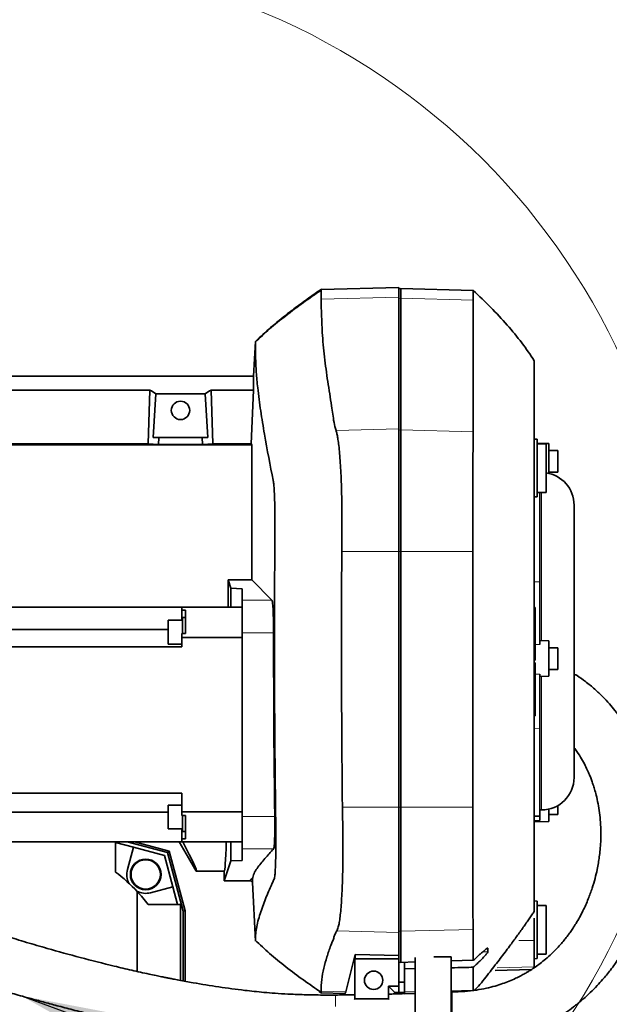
# Model space of a CAD drawing. Header units: millimetres. Extents: x 0 to 12115, y 0 to 8400.
# Tile 24 of 120: x 2091 to 2417, y 4902 to 5448. Entities that reach past the tile are written whole.
import ezdxf

# ---------------------------------------------------------------- set-up
doc = ezdxf.new("R2010")
doc.units = ezdxf.units.MM
doc.header["$LTSCALE"] = 20
doc.layers.add('SVART_TEXT', color=7, linetype='Continuous')
doc.dimstyles.new('SLDDIMSTYLE6', dxfattribs={"dimtxt": 0.18, "dimasz": 70, "dimexe": 0, "dimexo": 0.0625, "dimgap": 0, "dimtad": 0, "dimtih": 1, "dimtoh": 1, "dimdec": 0, "dimrnd": 1e-09, "dimzin": 0, "dimdsep": 46, "dimtxsty": 'Standard', "dimsah": 1, "dimcen": 0.09, "dimadec": 0, "dimazin": 0, "dimtfac": 70, "dimtdec": 0, "dimtofl": 0, "dimtmove": 0, "dimatfit": 3, "dimfxl": 1, "dimfrac": 2, "dimtolj": 1, "dimtzin": 0, "dimarcsym": 0})

msp = doc.modelspace()

# ---------------------------------------------------------------- linework, layer by layer
at = {"color": 7, "linetype": 'Continuous', "lineweight": 35}
for p, q in [((2257.77346, 5298.502525), (2256.539943, 5297.63897)), ((2300.660142, 5299.459553), (2257.51838, 5298.329846)), ((2300.660142, 5294.0888), (2300.660142, 5299.459553)), ((2301.660142, 5298.838111), (2300.660142, 5298.776948)), ((2341.835717, 5297.786076), (2301.660142, 5298.838111)), ((2301.660142, 5293.484374), (2301.660142, 5298.838111)), ((2300.660142, 5221.051576), (2300.660142, 5294.0888)), ((2301.660142, 5220.44715), (2301.660142, 5293.484374)), ((2220.182094, 5250.314297), (2221.190974, 5269.564883)), ((2220.182094, 5250.314297), (1970.660142, 5250.314297)), ((2220.182094, 5242.603289), (2220.182094, 5250.314297)), ((2006.651398, 5242.603289), (2162.668886, 5242.603289)), ((2162.668886, 5242.603289), (2161.765905, 5212.760209)), ((2196.651398, 5242.603289), (2197.554379, 5212.760209)), ((2220.182094, 5242.603289), (2196.651398, 5242.603289)), ((2220.182094, 5242.603289), (2218.752961, 5212.760209)), ((2166.010057, 5240.427389), (2164.550846, 5216.314297)), ((2166.010057, 5240.427389), (2193.310227, 5240.427389)), ((2194.769438, 5216.314297), (2193.310227, 5240.427389)), ((2300.660142, 5153.070158), (2300.660142, 5221.051576)), ((2301.660142, 5153.070158), (2301.660142, 5220.44715)), ((2167.646946, 5216.314297), (2164.550846, 5216.314297)), ((2167.528822, 5212.410361), (2167.646946, 5216.314297)), ((2167.646946, 5216.314297), (2191.673338, 5216.314297)), ((2191.791462, 5212.410361), (2191.673338, 5216.314297)), ((2194.769438, 5216.314297), (2191.673338, 5216.314297)), ((2377.160142, 5215.275018), (2375.660142, 5215.314297)), ((2377.160142, 5199.314297), (2377.160142, 5215.275018)), ((2219.160142, 5212.135455), (1952.469154, 5212.135455)), ((2007.554379, 5212.760209), (2161.765905, 5212.760209)), ((2161.765905, 5212.760209), (2167.528822, 5212.410361)), ((2167.528822, 5212.410361), (2191.791462, 5212.410361)), ((2197.554379, 5212.760209), (2191.791462, 5212.410361)), ((2218.752961, 5212.760209), (2197.554379, 5212.760209)), ((2218.752961, 5212.760209), (2219.160142, 5212.135455)), ((2219.160142, 5212.135455), (2219.160142, 5137.416984)), ((2383.660142, 5212.868513), (2377.160142, 5212.981971)), ((2382.160142, 5212.814297), (2377.160142, 5212.814297)), ((2382.160142, 5185.814297), (2382.160142, 5212.814297)), ((2383.660142, 5212.868513), (2383.660142, 5196.390162)), ((2388.660142, 5209.008153), (2383.660142, 5209.008153)), ((2388.660142, 5209.008153), (2388.660142, 5197.008153)), ((2377.160142, 5183.353576), (2377.160142, 5199.314297)), ((2383.660142, 5197.008153), (2388.660142, 5197.008153)), ((2375.660142, 5183.314297), (2377.160142, 5183.353576)), ((2377.160142, 5185.814297), (2382.160142, 5185.814297)), ((2378.660142, 5185.814297), (2378.660142, 5136.26485)), ((2397.660142, 5027.78836), (2397.660142, 5178.840234)), ((2300.660142, 5011.381097), (2300.660142, 5153.070158)), ((2301.660142, 5011.381097), (2301.660142, 5153.070158)), ((2206.071956, 5137.416984), (2219.160142, 5137.416984)), ((2207.616171, 5132.780572), (2206.071956, 5137.416984)), ((2230.336994, 5126.036424), (2219.160142, 5137.416984)), ((2207.616171, 5132.780572), (2213.860142, 5132.45334)), ((2207.616171, 5122.142454), (2207.616171, 5132.780572)), ((2213.860142, 5132.45334), (2213.860142, 5126.036424)), ((2378.660142, 5136.26485), (2378.660142, 5101.436126)), ((2180.360142, 5122.142454), (1974.31071, 5122.142454)), ((2180.360142, 5122.142454), (2180.360142, 5120.571607)), ((2213.860142, 5122.142454), (2180.360142, 5122.142454)), ((2213.860142, 5126.036424), (2213.860142, 5108.061092)), ((2376.160142, 5121.984297), (2375.660142, 5121.984297)), ((2376.160142, 5121.984297), (2376.160142, 5092.891797)), ((2182.360142, 5120.571607), (2180.360142, 5120.571607)), ((2180.360142, 5120.571607), (2180.360142, 5115.042696)), ((2182.360142, 5116.407696), (2180.760142, 5116.407696)), ((2180.760142, 5116.407696), (2180.760142, 5107.518467)), ((2182.360142, 5107.518467), (2182.360142, 5120.571607)), ((2172.760142, 5109.877642), (1962.045897, 5109.877642)), ((2180.760142, 5115.042696), (2172.760142, 5115.042696)), ((2172.760142, 5103.716043), (2172.760142, 5115.042696)), ((2180.360142, 5107.518467), (2180.360142, 5105.474638)), ((2182.360142, 5107.518467), (2180.360142, 5107.518467)), ((2180.360142, 5100.142454), (2180.360142, 5105.474638)), ((2180.360142, 5105.474638), (2213.860142, 5105.474638)), ((2213.860142, 5108.061092), (2213.860142, 5006.223817)), ((2180.360142, 5100.142454), (1948.560142, 5100.142454)), ((2172.760142, 5101.772696), (2172.760142, 5103.716043)), ((2172.760142, 5101.772696), (2180.360142, 5101.772696)), ((2383.660142, 5103.587525), (2378.660142, 5103.6748)), ((2383.660142, 5103.587525), (2383.660142, 5083.866806)), ((2388.660142, 5099.727165), (2383.660142, 5099.727165)), ((2388.660142, 5099.727165), (2388.660142, 5087.727165)), ((2376.160142, 5092.891797), (2375.660142, 5092.891797)), ((2376.160142, 5091.406797), (2375.660142, 5091.406797)), ((2376.160142, 5091.406797), (2376.160142, 5062.314297)), ((2378.660142, 5085.043581), (2378.660142, 5055.03175)), ((2378.660142, 5083.77953), (2383.660142, 5083.866806)), ((2383.660142, 5087.727165), (2388.660142, 5087.727165)), ((2376.160142, 5062.314297), (2375.660142, 5062.314297)), ((2375.660142, 5062.02264), (2376.160142, 5062.02264)), ((2376.160142, 5062.314297), (2376.160142, 5062.02264)), ((2378.660142, 5055.03175), (2378.660142, 5006.366662)), ((2180.360142, 5019.142454), (1948.560142, 5019.142454)), ((2180.360142, 5008.81027), (2180.360142, 5019.142454)), ((2180.360142, 5012.512213), (2172.760142, 5012.512213)), ((2172.760142, 4999.242213), (2172.760142, 5012.512213)), ((2388.660142, 5012.199903), (2388.660142, 5007.207572)), ((2172.760142, 5008.456523), (1948.560142, 5008.456523)), ((2180.360142, 5008.81027), (2180.360142, 5006.766442)), ((2213.860142, 5008.81027), (2180.360142, 5008.81027)), ((2182.360142, 5006.766442), (2180.360142, 5006.766442)), ((2180.760142, 5006.766442), (2180.760142, 4997.877213)), ((2182.360142, 4993.713302), (2182.360142, 5006.766442)), ((2213.860142, 5006.223817), (2213.860142, 4988.248485)), ((2300.660142, 4941.864308), (2300.660142, 5011.381097)), ((2301.660142, 4942.482385), (2301.660142, 5011.381097)), ((2375.660142, 5006.314297), (2378.660142, 5006.366662)), ((2378.660142, 5009.78836), (2379.660142, 5009.78836)), ((2378.660142, 5006.366662), (2378.660142, 5003.908322)), ((2383.660142, 5010.238431), (2383.660142, 5003.347212)), ((2383.660142, 5007.207572), (2388.660142, 5007.207572)), ((2375.660142, 5003.207572), (2383.660142, 5003.347212)), ((2172.760142, 4999.242213), (2180.760142, 4999.242213)), ((2180.360142, 4999.242213), (2180.360142, 4993.713302)), ((2180.760142, 4997.877213), (2182.360142, 4997.877213)), ((2180.360142, 4992.142454), (1948.560142, 4992.142454)), ((2143.660142, 4975.314297), (2143.660142, 4992.142454)), ((2153.529602, 4989.062088), (2143.660142, 4991.706602)), ((2150.032294, 4992.142454), (2172.474838, 4986.128993)), ((2154.183301, 4992.142454), (2173.352049, 4987.006204)), ((2184.093899, 4983.314297), (2178.996959, 4992.142454)), ((2180.360142, 4993.713302), (2180.360142, 4992.142454)), ((2182.360142, 4993.713302), (2180.360142, 4993.713302)), ((2180.360142, 4992.142454), (2213.860142, 4992.142454)), ((2207.616171, 4981.504337), (2207.616171, 4992.142454)), ((2153.529602, 4989.062088), (2150.228599, 4976.742575)), ((2170.784497, 4984.438652), (2153.529602, 4989.062088)), ((2175.407933, 4967.183757), (2170.784497, 4984.438652)), ((2173.352049, 4987.006204), (2172.474838, 4986.128993)), ((2172.474838, 4986.128993), (2181.161266, 4953.710803)), ((2173.352049, 4987.006204), (2182.235625, 4953.852245)), ((2213.860142, 4988.248485), (2213.860142, 4981.831569)), ((2188.424026, 4975.814297), (2184.093899, 4983.314297)), ((2203.927521, 4970.429387), (2207.616171, 4981.504337)), ((2213.860142, 4981.831569), (2207.616171, 4981.504337)), ((2203.927521, 4975.814297), (2188.424026, 4975.814297)), ((2203.927521, 4975.814297), (2203.927521, 4970.429387)), ((2218.545052, 4970.429387), (2203.927521, 4970.429387)), ((2218.545052, 4970.429387), (2219.491979, 4969.482459)), ((2219.491979, 4969.482459), (2219.491979, 4971.701253)), ((2221.190903, 4937.065056), (2219.491979, 4969.482459)), ((2155.660142, 4920.222958), (2155.660142, 4964.502531)), ((2163.08842, 4963.882754), (2175.407933, 4967.183757)), ((2178.052447, 4957.314297), (2175.407933, 4967.183757)), ((2161.660142, 4957.314297), (2179.660142, 4957.314297)), ((2179.660142, 4957.314297), (2179.660142, 4915.235935)), ((2377.160142, 4959.275018), (2375.660142, 4959.314297)), ((2377.160142, 4943.314297), (2377.160142, 4959.275018)), ((2182.235625, 4953.852245), (2181.161266, 4953.710803)), ((2181.161266, 4953.710803), (2181.161266, 4914.955437)), ((2182.235625, 4953.852245), (2182.235625, 4914.754684)), ((2382.160142, 4956.814297), (2377.160142, 4956.814297)), ((2382.160142, 4941.130814), (2382.160142, 4956.814297)), ((2375.660142, 4949.718996), (2375.660142, 4937.359582)), ((2300.660142, 4929.036722), (2300.660142, 4941.864308)), ((2301.660142, 4925.259843), (2301.660142, 4942.482385)), ((2377.160142, 4927.353576), (2377.160142, 4943.314297)), ((2382.160142, 4929.814297), (2382.160142, 4941.130814)), ((2375.660142, 4937.359582), (2375.660142, 4922.712072)), ((2271.191822, 4908.9986), (2276.407952, 4929.675246)), ((2300.660142, 4929.036722), (2276.407952, 4929.675246)), ((2276.407952, 4929.675246), (2276.407952, 4927.314297)), ((2349.984617, 4931.117169), (2349.984617, 4933.195653)), ((2377.160142, 4929.814297), (2382.160142, 4929.814297)), ((2276.303208, 4905.075863), (2276.303208, 4927.314297)), ((2276.407952, 4927.314297), (2276.303208, 4927.314297)), ((2300.660142, 4927.314297), (2276.407952, 4927.314297)), ((2300.660142, 4929.036722), (2300.660142, 4927.314297)), ((2300.660142, 4911.993965), (2300.660142, 4927.314297)), ((2301.660142, 4925.259843), (2300.660142, 4925.326983)), ((2300.661636, 4914.316622), (2300.661636, 4925.326882)), ((2309.661636, 4925.488602), (2301.660142, 4925.259843)), ((2303.661636, 4914.316622), (2303.661636, 4925.317064)), ((2309.661636, 4860.316622), (2309.661636, 4928.043936)), ((2320.018699, 4928.316622), (2329.661636, 4928.316622)), ((2329.661636, 4928.316622), (2329.661636, 4860.316622)), ((2341.853187, 4926.408944), (2329.661636, 4926.060393)), ((2375.660142, 4927.314297), (2377.160142, 4927.353576)), ((2300.660142, 4921.671586), (2300.661636, 4921.671504)), ((2303.661636, 4921.663936), (2309.661636, 4921.804448)), ((2354.018427, 4920.747589), (2374.086585, 4921.273092)), ((2375.660142, 4922.712072), (2375.660142, 4922.171109)), ((2303.661636, 4914.316622), (2300.661636, 4914.316622)), ((2300.661636, 4908.543119), (2300.661636, 4914.316622)), ((2303.661636, 4908.543119), (2303.661636, 4914.316622)), ((2256.399188, 4909.083115), (2257.520646, 4908.298688)), ((2256.402202, 4909.087425), (2257.775742, 4908.126029)), ((2257.520646, 4908.298688), (2270.660142, 4907.954618)), ((2270.660142, 4907.954618), (2270.660142, 4907.208753)), ((2294.898575, 4912.14402), (2298.240152, 4908.714282)), ((2294.898575, 4912.14402), (2294.898575, 4905.075863)), ((2300.660142, 4911.993965), (2294.898575, 4912.14402)), ((2300.660142, 4908.651391), (2298.240152, 4908.714282)), ((2300.660142, 4911.993965), (2300.660142, 4908.651391)), ((2300.660142, 4907.813546), (2300.660142, 4908.651391)), ((2300.661636, 4908.543119), (2303.661636, 4908.543119)), ((2300.661636, 4907.840604), (2300.661636, 4908.543119)), ((2303.661636, 4907.939878), (2303.661636, 4908.543119)), ((2303.661636, 4907.842894), (2309.661636, 4908.000009)), ((2329.999396, 4908.928245), (2329.660027, 4908.91387)), ((2341.833379, 4908.854796), (2341.838483, 4908.984117)), ((2276.303208, 4905.075863), (2275.809752, 4904.746934)), ((2294.898575, 4905.075863), (2276.303208, 4905.075863)), ((2294.898575, 4905.075863), (2295.241368, 4904.733071))]:
    msp.add_line(p, q, dxfattribs=at)
at = {"color": 8, "linetype": 'Continuous', "lineweight": 18}
for p, q in [((2300.660142, 5294.0888), (2257.567416, 5292.991275)), ((2301.660142, 5293.484374), (2300.660142, 5293.424886)), ((2341.877185, 5292.46009), (2301.660142, 5293.484374)), ((2300.660142, 5221.051576), (2265.823876, 5220.164335)), ((2301.660142, 5220.44715), (2300.660142, 5220.387662)), ((2341.875109, 5219.422919), (2301.660142, 5220.44715)), ((2379.660142, 5185.814297), (2379.660142, 5103.657345)), ((2300.660142, 5153.070158), (2269.000542, 5153.070158)), ((2301.660142, 5153.070158), (2300.660142, 5153.070158)), ((2341.613722, 5153.070158), (2301.660142, 5153.070158)), ((2378.660142, 5136.26485), (2375.660142, 5136.282648)), ((2230.336994, 5126.036424), (2213.860142, 5126.036424)), ((2231.192871, 5108.061092), (2213.860142, 5108.061092)), ((2378.660142, 5101.436126), (2376.160142, 5101.469943)), ((2378.660142, 5085.043581), (2376.160142, 5085.005488)), ((2379.660142, 5083.796985), (2379.660142, 5009.78836)), ((2378.660142, 5055.03175), (2375.660142, 5055.005671)), ((2231.870666, 5006.223817), (2213.860142, 5006.223817)), ((2300.660142, 5011.381097), (2269.352263, 5011.381097)), ((2301.660142, 5011.381097), (2300.660142, 5011.381097)), ((2341.613591, 5011.381097), (2301.660142, 5011.381097)), ((2378.660142, 5003.908322), (2375.660142, 5003.85937)), ((2231.28999, 4988.248485), (2213.860142, 4988.248485)), ((2300.660142, 4941.864308), (2266.23292, 4942.760935)), ((2301.660142, 4942.482385), (2300.660142, 4942.543217)), ((2341.850994, 4943.529121), (2301.660142, 4942.482385)), ((2375.660142, 4937.359582), (2367.148447, 4937.301895)), ((2349.984617, 4931.117169), (2347.083494, 4931.041612)), ((2375.660142, 4922.712072), (2355.182969, 4922.199281)), ((2271.191822, 4908.9986), (2257.540183, 4909.354145)), ((2300.661636, 4908.909941), (2300.660142, 4908.910032)), ((2309.661636, 4909.057593), (2303.661636, 4908.901328)), ((2341.853111, 4909.895992), (2329.661636, 4909.578475))]:
    msp.add_line(p, q, dxfattribs=at)
at = {"color": 7, "linetype": 'Continuous', "lineweight": 35, "flags": 128}
for points in [[(2341.875109, 5219.422919), (2341.877262, 5225.316565), (2341.877262, 5231.21027), (2341.877262, 5242.99768), (2341.877185, 5292.46009)], [(2341.613591, 5011.381097), (2341.613796, 5062.098108), (2341.613722, 5153.070158)], [(2341.853187, 4926.408944), (2341.853187, 4931.983297), (2341.853187, 4937.756238), (2341.853187, 4940.642708), (2341.850994, 4943.529121)], [(2341.853111, 4909.895992), (2341.853187, 4920.437417), (2341.853187, 4922.561548)]]:
    msp.add_lwpolyline(points, dxfattribs=at)
at = {"color": 7, "linetype": 'Continuous', "lineweight": 18}
msp.add_circle((2080.246041, 5103.314297), 377.622321, dxfattribs=at)
at = {"color": 7, "linetype": 'Continuous', "lineweight": 35}
for centre, radius in [((2179.660142, 5231.314297), 5.1), ((2160.37082, 4974.024975), 8.5), ((2160.37082, 4974.024975), 8.135), ((2286.660142, 4915.314297), 5.1)]:
    msp.add_circle(centre, radius, dxfattribs=at)
for centre, radius, start, end in [((2379.660142, 5178.840234), 18, 0, 82.01644385), ((2379.660142, 5027.78836), 18, 270, 0), ((2089.660142, 4903.314297), 90, 42.83342807, 53.13010235), ((2160.37082, 4974.024975), 10.5, 165, 208.18858695), ((2160.37082, 4974.024975), 10.5, 241.81141305, 285), ((2089.660142, 4903.314297), 90, 36.86989765, 42.83342807)]:
    msp.add_arc(centre, radius, start, end, dxfattribs=at)
for centre, major_axis, ratio, start_param, end_param in [((2127.113054, 5103.314297), (13.289428, 146.801806), 0.5742046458, 5.966267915, 6.0097856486), ((2232.20723, 5103.314297), (-13.289428, 146.801806), 0.5742046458, 0.2733996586, 0.3169173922), ((2203.927521, 5103.314297), (0, 127.5), 0.0174550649, 4.8606028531, 4.983157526), ((2114.811866, 5103.314297), (-73.656342, 127.489062), 0.0226737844, 3.1284937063, 3.6401473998), ((2203.927521, 5103.314297), (0, 127.5), 0.0174550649, 3.1415926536, 3.6532463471), ((2270.66365, 5103.314297), (0, 195.359725), 0.0261859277, 3.140906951, 3.2450227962), ((2298.661706, 5103.314297), (0, 196.092905), 0.0174550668, 3.0181191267, 3.0776634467)]:
    msp.add_ellipse(centre, major_axis=major_axis, ratio=ratio, start_param=start_param, end_param=end_param, dxfattribs=at)
for points, knots in [([(2257.534573, 5297.941118), (2254.26172, 5295.700783), (2247.630747, 5291.161746), (2238.097438, 5283.975842), (2229.083729, 5276.651803), (2223.655436, 5271.574107), (2221.010243, 5269.099759)], [0, 0, 0, 0, 0.2547275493, 0.5160914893, 0.7641926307, 1, 1, 1, 1]), ([(2256.530776, 5297.652333), (2255.548533, 5296.981749), (2253.281345, 5295.433924), (2249.794396, 5292.972698), (2246.092941, 5290.295788), (2242.508827, 5287.627709), (2236.943857, 5283.353854), (2229.695033, 5277.504221), (2223.954399, 5272.144799), (2221.190974, 5269.564883)], [0, 0, 0, 0, 0.0789477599, 0.1822252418, 0.2833068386, 0.3821729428, 0.4788094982, 0.7491095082, 1, 1, 1, 1]), ([(2257.51838, 5298.329846), (2257.522668, 5298.254219), (2257.531261, 5298.102653), (2257.546036, 5296.921391), (2257.557029, 5295.254172), (2257.56395, 5293.746289), (2257.567416, 5292.991275)], [0, 0, 0, 0, 0.2721405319, 0.545397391, 0.7723755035, 1, 1, 1, 1]), ([(2341.877185, 5292.46009), (2341.871621, 5293.587933), (2341.861834, 5295.571852), (2341.849562, 5297.121429), (2341.842075, 5297.757076), (2341.836373, 5297.745972), (2341.834761, 5297.742833)], [0, 0, 0, 0, 0.3544377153, 0.6234687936, 0.8935705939, 1, 1, 1, 1]), ([(2375.660142, 5258.864717), (2373.406425, 5262.181565), (2368.77803, 5268.993279), (2360.611892, 5278.815104), (2351.619224, 5288.533342), (2345.107977, 5294.675758), (2341.84523, 5297.753685)], [0, 0, 0, 0, 0.2333703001, 0.4792658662, 0.7390632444, 1, 1, 1, 1]), ([(2257.567416, 5292.991275), (2257.69033, 5286.841253), (2257.904137, 5276.143438), (2259.381032, 5260.93087), (2261.115959, 5247.32925), (2262.949446, 5236.765297), (2264.042239, 5229.211693), (2264.590204, 5224.675366), (2265.41269, 5221.66787), (2265.823876, 5220.164335)], [0, 0, 0, 0, 0.25262744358, 0.43943929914, 0.62626751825, 0.81312561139, 0.87542337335, 0.93772047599, 1, 1, 1, 1]), ([(2221.190974, 5269.564883), (2221.190981, 5269.511456), (2221.190994, 5269.404423), (2221.190724, 5268.545218), (2221.191513, 5267.231502), (2221.187741, 5264.732903), (2221.216989, 5260.991088), (2221.371424, 5256.772939), (2221.706733, 5251.031229), (2222.490991, 5242.459277), (2224.02034, 5230.969091), (2226.83992, 5213.965919), (2229.331838, 5200.501179), (2231.124617, 5191.935864), (2231.294503, 5190.81892), (2231.487426, 5188.758668), (2231.649073, 5185.927871), (2231.776281, 5182.782171), (2231.873899, 5179.411984), (2231.95145, 5174.975734), (2231.986986, 5170.386265), (2231.987259, 5165.781345), (2231.937813, 5159.824013), (2231.857829, 5149.34633), (2231.67491, 5117.062391), (2231.695141, 5076.618336), (2232.029753, 5034.735682), (2232.266885, 5013.696352), (2232.426486, 5002.609367), (2232.484079, 4997.711381), (2232.504005, 4993.655369), (2232.495256, 4989.282253), (2232.44444, 4984.855936), (2232.354159, 4980.903031), (2232.226877, 4977.52328), (2232.06472, 4974.825434), (2231.870544, 4972.83677), (2231.576593, 4971.415235), (2231.181608, 4970.866868), (2230.573169, 4969.369475), (2228.908511, 4965.700415), (2226.305391, 4959.424889), (2223.795609, 4952.576469), (2222.271186, 4947.085465), (2221.521885, 4943.17289), (2221.222945, 4940.187453), (2221.188235, 4938.063331), (2221.191398, 4937.172363), (2221.191068, 4937.100854), (2221.190903, 4937.065056)], [0, 0, 0, 0, 0.0102233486, 0.020481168, 0.0302338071, 0.040016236, 0.0596515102, 0.0792880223, 0.0986480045, 0.13820601, 0.1971461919, 0.256090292, 0.3730782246, 0.3760709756, 0.3790705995, 0.3851911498, 0.3912033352, 0.3941993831, 0.3994942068, 0.4047872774, 0.4102339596, 0.4148872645, 0.4196344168, 0.4291996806, 0.4483298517, 0.5225843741, 0.5582098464, 0.5819212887, 0.5896891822, 0.5935826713, 0.5975359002, 0.6028288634, 0.6082755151, 0.6135684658, 0.6188573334, 0.6242992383, 0.6295925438, 0.6350385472, 0.6455984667, 0.656159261, 0.6772808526, 0.7617053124, 0.8461325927, 0.8883449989, 0.9305602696, 0.9652629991, 0.9826156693, 0.991297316, 1, 1, 1, 1]), ([(2375.660142, 4953.627272), (2375.660142, 4955.455764), (2375.660142, 4960.849675), (2375.660142, 4969.169728), (2375.660142, 4975.828575), (2375.660142, 4979.275761), (2375.660142, 4979.858784), (2375.660142, 4981.000461), (2375.660142, 4983.11493), (2375.660142, 4986.496164), (2375.660142, 4990.847886), (2375.660142, 4995.968549), (2375.660142, 5001.80634), (2375.660142, 5008.0887), (2375.660142, 5013.629223), (2375.660142, 5018.111103), (2375.660142, 5041.175239), (2375.660142, 5069.570677), (2375.660142, 5105.286775), (2375.660142, 5123.808686), (2375.660142, 5137.646219), (2375.660142, 5144.823358), (2375.660142, 5150.630142), (2375.660142, 5156.89271), (2375.660142, 5163.323926), (2375.660142, 5169.384553), (2375.660142, 5174.792867), (2375.660142, 5179.496545), (2375.660142, 5183.04773), (2375.660142, 5185.633188), (2375.660142, 5187.715546), (2375.660142, 5190.581601), (2375.660142, 5207.16557), (2375.660142, 5225.856687), (2375.660142, 5245.120262), (2375.660142, 5251.488389), (2375.660142, 5255.353294), (2375.660142, 5257.533321), (2375.660142, 5258.733582), (2375.660142, 5258.74169), (2375.660142, 5258.744959)], [0, 0, 0, 0, 0.0645657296, 0.1904639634, 0.2920869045, 0.3033327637, 0.3089561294, 0.3146142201, 0.3227356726, 0.3310926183, 0.3392140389, 0.3475708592, 0.3556925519, 0.3640496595, 0.372169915, 0.3763304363, 0.3805135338, 0.45672434, 0.4804902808, 0.5114888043, 0.5246512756, 0.5312325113, 0.5378140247, 0.5459299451, 0.5542811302, 0.5623968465, 0.5707476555, 0.5788669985, 0.5872216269, 0.5939356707, 0.6007804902, 0.614698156, 0.6425334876, 0.8568757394, 0.9152316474, 0.9444096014, 0.9589986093, 0.9736106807, 0.9893587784, 1, 1, 1, 1]), ([(2265.823876, 5220.164335), (2265.990288, 5219.588495), (2266.323506, 5218.435454), (2266.792943, 5215.923021), (2267.258412, 5212.707092), (2267.703488, 5208.623619), (2268.11298, 5203.650825), (2268.460196, 5198.045977), (2268.736166, 5191.86331), (2268.940296, 5185.203869), (2269.076295, 5177.905898), (2269.132376, 5170.003484), (2269.114908, 5161.60181), (2269.038615, 5155.91036), (2269.000542, 5153.070158)], [0, 0, 0, 0, 0.0726439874, 0.1454596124, 0.2181028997, 0.302293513, 0.3867539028, 0.470942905, 0.5548179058, 0.6389618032, 0.7228361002, 0.8151039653, 0.9077313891, 1, 1, 1, 1]), ([(2341.613722, 5153.070158), (2341.61116, 5155.195683), (2341.606035, 5159.446733), (2341.60198, 5165.846452), (2341.601994, 5172.208358), (2341.604971, 5178.171572), (2341.61165, 5183.634782), (2341.620276, 5188.649566), (2341.631913, 5193.457378), (2341.647053, 5197.974041), (2341.664264, 5202.128221), (2341.685858, 5205.941156), (2341.710607, 5209.414645), (2341.746748, 5213.140442), (2341.797166, 5216.809851), (2341.848957, 5218.54617), (2341.875109, 5219.422919)], [0, 0, 0, 0, 0.0699493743, 0.1398987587, 0.2124531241, 0.2850075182, 0.3472224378, 0.4094373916, 0.4734599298, 0.537482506, 0.5996961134, 0.6619097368, 0.725931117, 0.7899524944, 0.8939371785, 1, 1, 1, 1]), ([(2269.000542, 5153.070158), (2268.965161, 5146.451211), (2268.894399, 5133.213115), (2268.836763, 5106.737575), (2268.868729, 5076.503616), (2269.025004, 5047.700637), (2269.187405, 5026.946454), (2269.29731, 5016.569557), (2269.352263, 5011.381097)], [0, 0, 0, 0, 0.1401436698, 0.2802916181, 0.5605624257, 0.7802796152, 0.8901395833, 1, 1, 1, 1]), ([(2231.192871, 5108.061092), (2231.191074, 5109.071995), (2231.18748, 5111.093803), (2231.150399, 5114.042203), (2231.090351, 5116.817282), (2231.007398, 5119.349674), (2230.903343, 5121.555035), (2230.781406, 5123.389243), (2230.643995, 5124.770967), (2230.495024, 5125.727182), (2230.389844, 5125.933004), (2230.336994, 5126.036424)], [0, 0, 0, 0, 0.1109120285, 0.2218242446, 0.3327372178, 0.4436507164, 0.5546210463, 0.66559204, 0.7766925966, 0.8877936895, 1, 1, 1, 1]), ([(2231.870666, 5006.223817), (2231.813663, 5010.494332), (2231.360584, 5044.437971), (2231.271099, 5078.385003), (2231.192871, 5108.061092)], [0, 0, 0, 0, 0.1258119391, 1, 1, 1, 1]), ([(2330.001666, 4878.583502), (2332.983371, 4878.646634), (2338.735429, 4878.768424), (2346.942999, 4879.665851), (2354.327217, 4880.941577), (2360.861516, 4882.518882), (2366.605163, 4884.263712), (2371.904275, 4886.180964), (2376.707147, 4888.199802), (2380.962684, 4890.236052), (2384.394055, 4892.053977), (2387.111139, 4893.611519), (2389.981516, 4895.359677), (2393.396057, 4897.599916), (2397.631858, 4900.669932), (2402.157903, 4904.329324), (2406.518662, 4908.285164), (2410.328357, 4912.134649), (2413.282157, 4915.402628), (2415.726003, 4918.303431), (2418.000828, 4921.176675), (2420.457187, 4924.50481), (2423.018208, 4928.266014), (2425.486767, 4932.228159), (2427.712479, 4936.1352), (2429.733495, 4940.000859), (2431.577869, 4943.855217), (2433.355559, 4947.933349), (2435.076963, 4952.303919), (2436.782957, 4957.187566), (2438.418937, 4962.603862), (2439.841454, 4968.245384), (2440.940496, 4973.644161), (2441.695892, 4978.317546), (2442.178299, 4982.09964), (2442.483292, 4985.120149), (2442.698538, 4987.809652), (2442.86497, 4990.610305), (2442.99652, 4994.312608), (2443.007463, 4999.047399), (2442.759762, 5004.928681), (2442.136309, 5011.569409), (2441.211828, 5017.583898), (2440.14809, 5022.772488), (2439.129737, 5026.953821), (2437.897074, 5031.271988), (2436.492837, 5035.515973), (2434.894456, 5039.754435), (2433.230776, 5043.66136), (2431.456518, 5047.39744), (2429.71539, 5050.735862), (2427.844827, 5054.021765), (2425.784587, 5057.346663), (2423.296579, 5061.013743), (2420.445328, 5064.805601), (2417.157152, 5068.732613), (2413.46922, 5072.691152), (2409.076656, 5076.851875), (2404.401056, 5080.805026), (2400.974097, 5083.184608), (2399.427297, 5084.25866)], [0, 0, 0, 0, 0.0265744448, 0.0512652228, 0.0736959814, 0.0939713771, 0.1123180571, 0.1288639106, 0.1463926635, 0.1613985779, 0.1738820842, 0.1838414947, 0.1918422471, 0.206653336, 0.2239883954, 0.2439070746, 0.2654240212, 0.2843870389, 0.3003045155, 0.3118359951, 0.3246460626, 0.3395237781, 0.3565032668, 0.3742625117, 0.3909177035, 0.4064299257, 0.4230510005, 0.4390205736, 0.4568122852, 0.4765637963, 0.4982836, 0.5219720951, 0.5438798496, 0.5622501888, 0.5770628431, 0.5883106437, 0.5976533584, 0.6085204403, 0.6210099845, 0.6408129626, 0.6636242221, 0.6893813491, 0.7179988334, 0.7336333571, 0.7499637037, 0.7669707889, 0.7844243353, 0.8001822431, 0.817464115, 0.831342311, 0.8454147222, 0.8583170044, 0.8720387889, 0.8871381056, 0.9051138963, 0.9215871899, 0.9398915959, 0.9600111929, 0.9819505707, 1, 1, 1, 1]), ([(2397.660142, 5084.729707), (2397.669363, 5084.731793), (2398.105698, 5084.830491), (2398.728201, 5084.711145), (2399.229746, 5084.394379), (2399.432562, 5084.266285)], [0, 0, 0, 0, 0.0126956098, 0.6007525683, 1, 1, 1, 1]), ([(2397.660142, 5044.300996), (2398.206866, 5043.585803), (2399.763229, 5041.549857), (2401.800218, 5038.23311), (2403.810244, 5034.581061), (2405.321377, 5031.415965), (2406.449113, 5028.776685), (2407.370877, 5026.400268), (2408.232142, 5023.957218), (2409.115324, 5021.142169), (2410.0947, 5017.534091), (2411.046736, 5013.180621), (2411.844728, 5008.141792), (2412.366489, 5002.859696), (2412.57862, 4997.504189), (2412.489377, 4992.400468), (2412.176157, 4987.840083), (2411.732422, 4983.908478), (2411.185996, 4980.295063), (2410.43801, 4976.32299), (2409.344679, 4971.666653), (2407.736766, 4966.191256), (2405.550866, 4960.172151), (2403.139171, 4954.778439), (2400.791297, 4950.292847), (2398.909622, 4947.05425), (2397.139101, 4944.273898), (2395.58449, 4942.01156), (2394.118984, 4940.007188), (2392.527402, 4937.954629), (2390.553724, 4935.579426), (2388.089782, 4932.851906), (2385.198775, 4929.954732), (2382.100276, 4927.173938), (2379.077721, 4924.74107), (2376.306133, 4922.723345), (2374.017152, 4921.202763), (2372.120401, 4920.029547), (2370.322459, 4918.978511), (2368.072444, 4917.752029), (2365.164132, 4916.31092), (2361.78975, 4914.834565), (2357.992405, 4913.398779), (2353.809551, 4912.062889), (2348.96088, 4910.830444), (2343.343029, 4909.813089), (2336.941476, 4909.082667), (2332.383042, 4908.981225), (2330.001666, 4908.92823)], [0, 0, 0, 0, 0.0145497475, 0.0414189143, 0.0652032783, 0.0854614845, 0.1019709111, 0.1152606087, 0.1302508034, 0.1476700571, 0.1675814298, 0.1969038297, 0.2276762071, 0.2598657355, 0.2934120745, 0.3254147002, 0.3530313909, 0.3767788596, 0.397442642, 0.4193683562, 0.449955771, 0.4836833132, 0.5216644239, 0.5637700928, 0.587324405, 0.6093824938, 0.6280023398, 0.6432867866, 0.6555542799, 0.6694518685, 0.6862145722, 0.7060169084, 0.7286802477, 0.7510495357, 0.7706360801, 0.7875921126, 0.8020415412, 0.8107179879, 0.8196525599, 0.8315146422, 0.8463031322, 0.8639562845, 0.8808281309, 0.8996776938, 0.9206949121, 0.9443121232, 0.9709080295, 1, 1, 1, 1]), ([(2231.28999, 4988.248485), (2231.338311, 4988.351814), (2231.434954, 4988.558471), (2231.564001, 4989.499622), (2231.676494, 4990.888706), (2231.769383, 4992.714666), (2231.839681, 4994.929546), (2231.886651, 4997.458068), (2231.907641, 5000.239505), (2231.905314, 5003.187358), (2231.882219, 5005.211292), (2231.870666, 5006.223817)], [0, 0, 0, 0, 0.1111882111, 0.2223758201, 0.3335727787, 0.4447690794, 0.5558648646, 0.6669601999, 0.7779327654, 0.8889052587, 1, 1, 1, 1]), ([(2269.352263, 5011.381097), (2269.402268, 5009.145457), (2269.502396, 5004.668823), (2269.595227, 4998.018728), (2269.645526, 4991.162837), (2269.636217, 4984.200459), (2269.55648, 4977.258465), (2269.401975, 4970.742258), (2269.170392, 4964.752645), (2268.870576, 4959.34558), (2268.504514, 4954.579838), (2268.077134, 4950.543016), (2267.600208, 4947.255378), (2267.125071, 4944.981221), (2266.666331, 4943.494502), (2266.37739, 4943.005458), (2266.23292, 4942.760935)], [0, 0, 0, 0, 0.0661784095, 0.1325152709, 0.1986932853, 0.2749110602, 0.3513723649, 0.4275898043, 0.5037033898, 0.5800593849, 0.6561741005, 0.7324119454, 0.8088915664, 0.8851308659, 0.9425653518, 1, 1, 1, 1]), ([(2341.850994, 4943.529121), (2341.827794, 4943.936555), (2341.781298, 4944.753082), (2341.726956, 4947.334175), (2341.683469, 4950.718024), (2341.651141, 4954.857799), (2341.627567, 4959.526429), (2341.609134, 4964.844762), (2341.594681, 4970.764677), (2341.585289, 4977.190431), (2341.582206, 4984.044331), (2341.584461, 4991.251958), (2341.590742, 4998.708915), (2341.600566, 5005.462077), (2341.609888, 5009.698263), (2341.613591, 5011.381097)], [0, 0, 0, 0, 0.0864187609, 0.1731897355, 0.2596085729, 0.3361780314, 0.4129916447, 0.4895611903, 0.5661393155, 0.6429615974, 0.7195396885, 0.7961209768, 0.8729464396, 0.949527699, 1, 1, 1, 1]), ([(2219.491979, 4971.701253), (2219.727283, 4972.649364), (2220.197949, 4974.54582), (2221.986573, 4977.346775), (2224.064729, 4980.104653), (2227.12851, 4983.724472), (2229.625384, 4986.438864), (2231.28999, 4988.248485)], [0, 0, 0, 0, 0.1717718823, 0.3435863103, 0.5076857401, 0.6717858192, 1, 1, 1, 1]), ([(2218.545052, 4970.429387), (2218.465657, 4970.534981), (2218.306702, 4970.746389), (2218.424065, 4971.064544), (2218.781837, 4971.383306), (2219.255104, 4971.595198), (2219.491979, 4971.701253)], [0, 0, 0, 0, 0.24870307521, 0.49792397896, 0.74870546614, 1, 1, 1, 1]), ([(2265.616971, 4907.161423), (2262.390165, 4907.155175), (2256.22027, 4907.143229), (2247.395106, 4907.323757), (2239.43322, 4907.65775), (2232.347217, 4908.104231), (2226.131474, 4908.608377), (2220.531583, 4909.147548), (2212.176393, 4910.06403), (2200.856302, 4911.575223), (2190.023366, 4913.345878), (2182.664394, 4914.670038), (2178.962949, 4915.361875), (2175.858215, 4915.960797), (2173.473821, 4916.431338), (2171.359415, 4916.855412), (2168.993981, 4917.337565), (2165.877172, 4917.985814), (2161.967357, 4918.819746), (2157.429677, 4919.816686), (2152.618895, 4920.906226), (2147.787075, 4922.032417), (2138.265099, 4924.312195), (2124.266214, 4927.874748), (2109.994763, 4931.814475), (2100.078757, 4934.681268), (2094.378443, 4936.363668), (2088.890739, 4938.015651), (2083.905737, 4939.54394), (2079.849306, 4940.807377), (2076.731268, 4941.791355), (2074.144356, 4942.616177), (2071.478618, 4943.477266), (2068.385893, 4944.49449), (2064.777096, 4945.706067), (2060.832054, 4947.061218), (2056.453263, 4948.596065), (2051.585492, 4950.340807), (2046.043159, 4952.380488), (2039.939278, 4954.702233), (2033.330885, 4957.305723), (2028.79933, 4959.20384), (2026.444893, 4960.190035)], [0, 0, 0, 0, 0.0383782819, 0.0733821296, 0.1051417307, 0.1335708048, 0.1584725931, 0.1801107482, 0.201336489, 0.2599799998, 0.3186278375, 0.3353027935, 0.3516393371, 0.3648581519, 0.3741784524, 0.3815445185, 0.3913979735, 0.4039239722, 0.4208119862, 0.4407745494, 0.4613880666, 0.4819082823, 0.5023018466, 0.5829297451, 0.661616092, 0.6863276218, 0.7108842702, 0.7351956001, 0.7571981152, 0.7751688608, 0.7872580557, 0.7970446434, 0.8079670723, 0.8211811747, 0.8364798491, 0.8539785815, 0.8714371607, 0.8922735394, 0.9159092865, 0.9418318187, 0.9697778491, 1, 1, 1, 1]), ([(2342.637158, 4909.809993), (2343.340817, 4910.538035), (2345.085618, 4912.343298), (2347.888166, 4915.92325), (2350.982823, 4919.842289), (2353.924177, 4923.625693), (2356.707799, 4927.247116), (2359.340078, 4930.718509), (2361.74084, 4933.929259), (2363.91723, 4936.88063), (2365.874183, 4939.569315), (2367.733202, 4942.157456), (2369.499586, 4944.649599), (2371.180019, 4947.052154), (2372.773677, 4949.361329), (2374.291449, 4951.588003), (2375.203989, 4952.947633), (2375.660142, 4953.627272)], [0, 0, 0, 0, 0.0863424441, 0.2140958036, 0.3292739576, 0.4324695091, 0.5245933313, 0.6064528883, 0.6788000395, 0.7348925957, 0.7848125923, 0.8291723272, 0.8687088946, 0.9043379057, 0.9371919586, 0.9686040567, 1, 1, 1, 1]), ([(2266.23292, 4942.760935), (2265.861201, 4942.083544), (2265.117669, 4940.728591), (2264.372806, 4937.995956), (2262.557481, 4933.86719), (2260.706602, 4928.311228), (2258.937154, 4922.012963), (2257.773511, 4915.696494), (2257.617959, 4911.468258), (2257.540183, 4909.354145)], [0, 0, 0, 0, 0.0613514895, 0.1227185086, 0.2454456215, 0.4340534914, 0.6226601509, 0.8113305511, 1, 1, 1, 1]), ([(2221.010243, 4937.571307), (2223.656199, 4935.092325), (2229.089497, 4930.001899), (2238.101974, 4922.66885), (2247.631152, 4915.476503), (2254.254372, 4910.937395), (2257.52273, 4908.697482)], [0, 0, 0, 0, 0.2354862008, 0.4835554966, 0.7451502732, 1, 1, 1, 1]), ([(2349.863747, 4933.170683), (2349.822217, 4933.17624), (2349.711026, 4933.191119), (2348.803814, 4932.50379), (2347.414482, 4931.336932), (2345.763212, 4929.89212), (2343.981805, 4928.312524), (2342.642853, 4927.115126), (2341.853187, 4926.408944)], [0, 0, 0, 0, 0.0929285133, 0.248799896, 0.46731881, 0.6221108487, 0.7771345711, 1, 1, 1, 1]), ([(2341.853187, 4922.561548), (2342.561206, 4923.217028), (2343.976127, 4924.526956), (2346.122895, 4926.635182), (2348.023764, 4928.615462), (2349.350745, 4930.13185), (2349.918499, 4930.891943), (2349.967337, 4931.058304), (2349.984617, 4931.117169)], [0, 0, 0, 0, 0.1879023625, 0.375508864, 0.6017777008, 0.7784372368, 0.9216030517, 1, 1, 1, 1]), ([(2026.444893, 4927.657498), (2028.515438, 4926.857334), (2032.431007, 4925.34416), (2038.05717, 4923.297038), (2043.36868, 4921.431406), (2048.70183, 4919.622995), (2054.34817, 4917.768349), (2060.336163, 4915.859913), (2066.59413, 4913.920489), (2072.708337, 4912.073559), (2078.256486, 4910.43392), (2083.092719, 4909.029308), (2087.592532, 4907.741215), (2092.610972, 4906.324549), (2098.541858, 4904.677592), (2105.617708, 4902.751004), (2113.638875, 4900.614651), (2120.915834, 4898.724033), (2126.947863, 4897.188696), (2131.213119, 4896.118041), (2134.929834, 4895.196817), (2138.082869, 4894.424067), (2140.739489, 4893.779257), (2144.855977, 4892.788445), (2151.18128, 4891.292152), (2158.301316, 4889.661332), (2164.88867, 4888.199004), (2171.348664, 4886.802399), (2179.449786, 4885.124871), (2188.693829, 4883.339709), (2198.069748, 4881.701958), (2209.030997, 4880.035049), (2221.654682, 4878.540517), (2236.049703, 4877.517836), (2250.715034, 4877.109213), (2260.579842, 4877.143785), (2265.616971, 4877.161437)], [0, 0, 0, 0, 0.0263957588, 0.0499165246, 0.0713057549, 0.0936086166, 0.1174147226, 0.1429025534, 0.1697658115, 0.1972801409, 0.2213032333, 0.2411676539, 0.2596472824, 0.2793549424, 0.3059434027, 0.336240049, 0.3707409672, 0.4095578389, 0.4302135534, 0.4485767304, 0.464549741, 0.4780759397, 0.4891183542, 0.4986524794, 0.5307685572, 0.5697066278, 0.5890765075, 0.613957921, 0.6508011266, 0.6902071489, 0.728883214, 0.7666833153, 0.8247079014, 0.882281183, 0.9398908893, 1, 1, 1, 1]), ([(2329.661636, 4922.273988), (2332.093712, 4922.331231), (2336.157516, 4922.426878), (2340.22142, 4922.522966), (2341.853187, 4922.561548)], [0, 0, 0, 0, 0.5984727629, 1, 1, 1, 1]), ([(2257.540183, 4909.354145), (2257.536988, 4909.046686), (2257.530589, 4908.430932), (2257.523963, 4908.342809), (2257.520646, 4908.298688)], [0, 0, 0, 0, 0.4993219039, 1, 1, 1, 1]), ([(2309.660328, 4908.138381), (2305.788524, 4907.999029), (2301.054383, 4907.82864), (2296.328026, 4907.708876), (2295.467106, 4907.687061)], [0, 0, 0, 0, 0.81784715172, 1, 1, 1, 1]), ([(2330.001666, 4878.633686), (2330.001666, 4878.64903), (2330.001666, 4878.684163), (2330.001666, 4879.429927), (2330.001666, 4880.721335), (2330.001666, 4882.530945), (2330.001666, 4884.77175), (2330.001666, 4887.358084), (2330.001666, 4890.194226), (2330.001666, 4893.165335), (2330.001666, 4896.156814), (2330.001666, 4899.054863), (2330.001666, 4901.74279), (2330.001666, 4904.126598), (2330.001666, 4906.106385), (2330.001666, 4907.62719), (2330.001666, 4908.569169), (2330.001666, 4908.981993), (2330.001666, 4908.894473), (2330.001666, 4908.878899)], [0, 0, 0, 0, 0.0487088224, 0.1115355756, 0.1739815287, 0.2366039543, 0.2988978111, 0.3615527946, 0.4239054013, 0.4864508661, 0.5490155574, 0.6113570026, 0.674017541, 0.7363229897, 0.7989373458, 0.8613927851, 0.92382788, 0.9864458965, 1, 1, 1, 1]), ([(2275.599737, 4907.258808), (2275.215184, 4907.251908), (2271.884762, 4907.19215), (2268.558849, 4907.179765), (2265.616968, 4907.16881)], [0, 0, 0, 0, 0.1154668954, 1, 1, 1, 1])]:
    msp.add_open_spline(points, degree=3, knots=knots, dxfattribs=at)
at = {"color": 8, "linetype": 'Continuous', "lineweight": 18}
for points, knots in [([(2265.616971, 4906.117986), (2265.616971, 4906.431584), (2265.616971, 4907.057359), (2265.616971, 4907.125493), (2265.616971, 4907.159483)], [0, 0, 0, 0, 0.50113533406, 1, 1, 1, 1]), ([(2265.616971, 4900.714185), (2265.616971, 4901.86959), (2265.616971, 4904.177657), (2265.616971, 4905.471722), (2265.616971, 4906.117986)], [0, 0, 0, 0, 0.50059432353, 1, 1, 1, 1])]:
    msp.add_open_spline(points, degree=3, knots=knots, dxfattribs=at)

# ---------------------------------------------------------------- leaders
at = {"layer": 'SVART_TEXT'}
msp.add_leader([(2091.48319, 4906.711333), (2522.222222, 4748.888889)], dimstyle='SLDDIMSTYLE6', dxfattribs=at)

doc.saveas('drawing.dxf')
